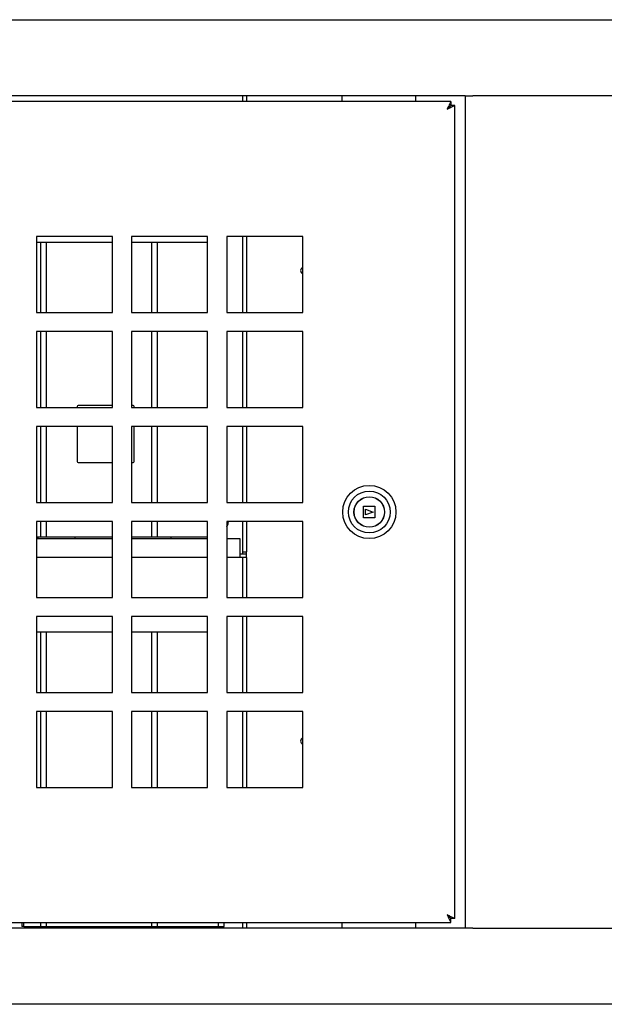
# Model space of a CAD drawing. Extents: x -72 to 51457, y 0 to 26838.
# Tile 188 of 203: x 16309 to 16616, y 14521 to 15039. Entities that reach past the tile are written whole.
import ezdxf

# ---------------------------------------------------------------- set-up
doc = ezdxf.new("R2010")
doc.units = 0
doc.header["$LTSCALE"] = 12
doc.linetypes.add('SOLID_THIN', pattern=[0])
doc.layers.get('0').update_dxf_attribs({"linetype": 'CONTINUOUS'})

# ---------------------------------------------------------------- blocks, each defined once
blk = doc.blocks.new('Vela_Seite')
at = {"color": 7, "linetype": 'SOLID_THIN', "lineweight": 25}
for p, q in [((15772.09, 15038.57), (17414.09, 15038.57)), ((16543.09, 14998.57), (15833.09, 14998.57)), ((16426.09, 14995.57), (16426.09, 14998.57)), ((16428.09, 14998.57), (16428.09, 14995.57)), ((16478.09, 14998.57), (16478.09, 14995.57)), ((16517.09, 14995.57), (16517.09, 14998.57)), ((16543.09, 14998.57), (16543.09, 14560.57)), ((16543.09, 14998.57), (16547.09, 14998.57)), ((16639.09, 14998.57), (16547.09, 14998.57)), ((16535.52, 14995.57), (15839.66, 14995.57)), ((16535.52, 14995.57), (16535.52, 14993.57)), ((16537.59, 14993.5), (16535.59, 14993.5)), ((16537.59, 14565.64), (16537.59, 14993.5)), ((16357.59, 14924.57), (16317.59, 14924.57)), ((16317.59, 14924.57), (16317.59, 14884.57)), ((16357.59, 14884.57), (16357.59, 14924.57)), ((16407.59, 14924.57), (16367.59, 14924.57)), ((16367.59, 14924.57), (16367.59, 14884.57)), ((16407.59, 14884.57), (16407.59, 14924.57)), ((16457.59, 14924.57), (16417.59, 14924.57)), ((16417.59, 14924.57), (16417.59, 14884.57)), ((16426.09, 14884.57), (16426.09, 14924.57)), ((16428.09, 14924.57), (16428.09, 14884.57)), ((16457.59, 14884.57), (16457.59, 14924.57)), ((16317.59, 14921.57), (16319.92, 14921.57)), ((16319.92, 14921.57), (16322.92, 14921.57)), ((16319.92, 14884.57), (16319.92, 14921.57)), ((16322.92, 14921.57), (16357.59, 14921.57)), ((16322.92, 14884.57), (16322.92, 14921.57)), ((16367.59, 14921.57), (16378.26, 14921.57)), ((16378.26, 14921.57), (16381.26, 14921.57)), ((16378.26, 14884.57), (16378.26, 14921.57)), ((16381.26, 14921.57), (16407.59, 14921.57)), ((16381.26, 14884.57), (16381.26, 14921.57)), ((16317.59, 14884.57), (16357.59, 14884.57)), ((16367.59, 14884.57), (16407.59, 14884.57)), ((16417.59, 14884.57), (16457.59, 14884.57)), ((16357.59, 14874.57), (16317.59, 14874.57)), ((16317.59, 14874.57), (16317.59, 14834.57)), ((16319.92, 14834.57), (16319.92, 14874.57)), ((16322.92, 14834.57), (16322.92, 14874.57)), ((16357.59, 14834.57), (16357.59, 14874.57)), ((16407.59, 14874.57), (16367.59, 14874.57)), ((16367.59, 14874.57), (16367.59, 14834.57)), ((16378.26, 14834.57), (16378.26, 14874.57)), ((16381.26, 14834.57), (16381.26, 14874.57)), ((16407.59, 14834.57), (16407.59, 14874.57)), ((16457.59, 14874.57), (16417.59, 14874.57)), ((16417.59, 14874.57), (16417.59, 14834.57)), ((16426.09, 14834.57), (16426.09, 14874.57)), ((16428.09, 14874.57), (16428.09, 14834.57)), ((16457.59, 14834.57), (16457.59, 14874.57)), ((16357.59, 14835.57), (16339.42, 14835.57)), ((16368.42, 14835.57), (16367.59, 14835.57)), ((16317.59, 14834.57), (16357.59, 14834.57)), ((16338.92, 14835.07), (16338.92, 14834.57)), ((16367.59, 14834.57), (16407.59, 14834.57)), ((16368.92, 14834.57), (16368.92, 14835.07)), ((16417.59, 14834.57), (16457.59, 14834.57)), ((16357.59, 14824.57), (16317.59, 14824.57)), ((16317.59, 14824.57), (16317.59, 14784.57)), ((16319.92, 14784.57), (16319.92, 14824.57)), ((16322.92, 14784.57), (16322.92, 14824.57)), ((16338.92, 14824.57), (16338.92, 14806.07)), ((16357.59, 14784.57), (16357.59, 14824.57)), ((16407.59, 14824.57), (16367.59, 14824.57)), ((16367.59, 14824.57), (16367.59, 14784.57)), ((16368.92, 14806.07), (16368.92, 14824.57)), ((16378.26, 14784.57), (16378.26, 14824.57)), ((16381.26, 14784.57), (16381.26, 14824.57)), ((16407.59, 14784.57), (16407.59, 14824.57)), ((16457.59, 14824.57), (16417.59, 14824.57)), ((16417.59, 14824.57), (16417.59, 14784.57)), ((16426.09, 14784.57), (16426.09, 14824.57)), ((16428.09, 14824.57), (16428.09, 14784.57)), ((16457.59, 14784.57), (16457.59, 14824.57)), ((16339.42, 14805.57), (16357.59, 14805.57)), ((16367.59, 14805.57), (16368.42, 14805.57)), ((16317.59, 14784.57), (16357.59, 14784.57)), ((16367.59, 14784.57), (16407.59, 14784.57)), ((16417.59, 14784.57), (16457.59, 14784.57)), ((16489.59, 14776.57), (16489.59, 14782.57)), ((16489.59, 14782.57), (16495.59, 14782.57)), ((16490.59, 14781.07), (16494.59, 14779.57)), ((16490.59, 14778.07), (16490.59, 14781.07)), ((16494.59, 14779.57), (16490.59, 14778.07)), ((16495.59, 14782.57), (16495.59, 14776.57)), ((16357.59, 14774.57), (16317.59, 14774.57)), ((16317.59, 14774.57), (16317.59, 14734.57)), ((16319.92, 14766.57), (16319.92, 14774.57)), ((16322.92, 14766.57), (16322.92, 14774.57)), ((16357.59, 14734.57), (16357.59, 14774.57)), ((16407.59, 14774.57), (16367.59, 14774.57)), ((16367.59, 14774.57), (16367.59, 14734.57)), ((16378.26, 14766.57), (16378.26, 14774.57)), ((16381.26, 14766.57), (16381.26, 14774.57)), ((16407.59, 14734.57), (16407.59, 14774.57)), ((16457.59, 14774.57), (16417.59, 14774.57)), ((16417.59, 14774.57), (16417.59, 14734.57)), ((16418.31, 14774.57), (16418.3, 14774.2)), ((16418.3, 14774.2), (16418.31, 14774.57)), ((16418.3, 14773.7), (16418.44, 14774.31)), ((16418.44, 14774.2), (16418.3, 14774.2)), ((16418.3, 14773.28), (16418.3, 14773.7)), ((16418.44, 14773.9), (16418.34, 14773.9)), ((16418.44, 14773.95), (16418.44, 14773.9)), ((16426.09, 14758.57), (16426.09, 14774.57)), ((16428.09, 14774.57), (16428.09, 14758.57)), ((16457.59, 14734.57), (16457.59, 14774.57)), ((16495.59, 14776.57), (16489.59, 14776.57)), ((16418.31, 14773.26), (16418.3, 14773.27)), ((16317.59, 14766.57), (16319.92, 14766.57)), ((16317.59, 14765.57), (16357.59, 14765.57)), ((16318.19, 14766.57), (16318.29, 14765.57)), ((16319.92, 14766.57), (16322.92, 14766.57)), ((16322.92, 14766.57), (16357.59, 14766.57)), ((16337.89, 14765.57), (16337.99, 14766.57)), ((16367.59, 14766.57), (16378.26, 14766.57)), ((16367.59, 14765.57), (16407.59, 14765.57)), ((16378.26, 14766.57), (16381.26, 14766.57)), ((16381.26, 14766.57), (16407.59, 14766.57)), ((16388.19, 14766.57), (16388.29, 14765.57)), ((16417.59, 14765.57), (16424.59, 14765.57)), ((16424.59, 14765.57), (16424.59, 14759.57)), ((16424.59, 14759.57), (16424.59, 14755.57)), ((16426.09, 14758.57), (16428.09, 14758.57)), ((16426.09, 14757.57), (16426.09, 14758.57)), ((16428.09, 14757.57), (16428.09, 14758.57)), ((16357.59, 14755.57), (16317.59, 14755.57)), ((16407.59, 14755.57), (16367.59, 14755.57)), ((16424.59, 14755.57), (16417.59, 14755.57)), ((16424.59, 14757.57), (16428.09, 14757.57)), ((16428.09, 14755.57), (16424.59, 14755.57)), ((16426.09, 14734.57), (16426.09, 14755.57)), ((16428.09, 14755.57), (16428.09, 14757.57)), ((16428.09, 14755.57), (16428.09, 14734.57)), ((16317.59, 14734.57), (16357.59, 14734.57)), ((16367.59, 14734.57), (16407.59, 14734.57)), ((16417.59, 14734.57), (16457.59, 14734.57)), ((16357.59, 14724.57), (16317.59, 14724.57)), ((16317.59, 14724.57), (16317.59, 14684.57)), ((16357.59, 14684.57), (16357.59, 14724.57)), ((16407.59, 14724.57), (16367.59, 14724.57)), ((16367.59, 14724.57), (16367.59, 14684.57)), ((16407.59, 14684.57), (16407.59, 14724.57)), ((16457.59, 14724.57), (16417.59, 14724.57)), ((16417.59, 14724.57), (16417.59, 14684.57)), ((16426.09, 14684.57), (16426.09, 14724.57)), ((16428.09, 14724.57), (16428.09, 14684.57)), ((16457.59, 14684.57), (16457.59, 14724.57)), ((16317.59, 14716.57), (16319.92, 14716.57)), ((16319.92, 14716.57), (16322.92, 14716.57)), ((16319.92, 14684.57), (16319.92, 14716.57)), ((16322.92, 14716.57), (16357.59, 14716.57)), ((16322.92, 14684.57), (16322.92, 14716.57)), ((16367.59, 14716.57), (16378.26, 14716.57)), ((16378.26, 14716.57), (16381.26, 14716.57)), ((16378.26, 14684.57), (16378.26, 14716.57)), ((16381.26, 14716.57), (16407.59, 14716.57)), ((16381.26, 14684.57), (16381.26, 14716.57)), ((16317.59, 14684.57), (16357.59, 14684.57)), ((16367.59, 14684.57), (16407.59, 14684.57)), ((16417.59, 14684.57), (16457.59, 14684.57)), ((16357.59, 14674.57), (16317.59, 14674.57)), ((16317.59, 14674.57), (16317.59, 14634.57)), ((16319.92, 14634.57), (16319.92, 14674.57)), ((16322.92, 14634.57), (16322.92, 14674.57)), ((16357.59, 14634.57), (16357.59, 14674.57)), ((16407.59, 14674.57), (16367.59, 14674.57)), ((16367.59, 14674.57), (16367.59, 14634.57)), ((16378.26, 14634.57), (16378.26, 14674.57)), ((16381.26, 14634.57), (16381.26, 14674.57)), ((16407.59, 14634.57), (16407.59, 14674.57)), ((16457.59, 14674.57), (16417.59, 14674.57)), ((16417.59, 14674.57), (16417.59, 14634.57)), ((16426.09, 14634.57), (16426.09, 14674.57)), ((16428.09, 14674.57), (16428.09, 14634.57)), ((16457.59, 14634.57), (16457.59, 14674.57)), ((16317.59, 14634.57), (16357.59, 14634.57)), ((16367.59, 14634.57), (16407.59, 14634.57)), ((16417.59, 14634.57), (16457.59, 14634.57)), ((15839.66, 14563.57), (16535.52, 14563.57)), ((16309.92, 14563.57), (16309.92, 14561.57)), ((16310.92, 14561.57), (16309.92, 14561.57)), ((16310.92, 14561.57), (16310.92, 14563.57)), ((16310.92, 14561.57), (16319.92, 14561.57)), ((16318.19, 14561.57), (16318.29, 14560.57)), ((16319.92, 14561.57), (16319.92, 14563.57)), ((16319.92, 14561.57), (16322.92, 14561.57)), ((16322.92, 14561.57), (16322.92, 14563.57)), ((16322.92, 14561.57), (16378.26, 14561.57)), ((16337.89, 14560.57), (16337.99, 14561.57)), ((16378.26, 14561.57), (16378.26, 14563.57)), ((16378.26, 14561.57), (16381.26, 14561.57)), ((16381.26, 14561.57), (16381.26, 14563.57)), ((16381.26, 14561.57), (16413.26, 14561.57)), ((16388.19, 14561.57), (16388.29, 14560.57)), ((16407.89, 14560.57), (16407.99, 14561.57)), ((16413.26, 14561.57), (16413.26, 14563.57)), ((16413.26, 14561.57), (16416.26, 14561.57)), ((16416.26, 14561.57), (16416.26, 14563.57)), ((16426.09, 14560.57), (16426.09, 14563.57)), ((16428.09, 14563.57), (16428.09, 14560.57)), ((16478.09, 14563.57), (16478.09, 14560.57)), ((16517.09, 14560.57), (16517.09, 14563.57)), ((16535.52, 14563.57), (16535.52, 14565.57)), ((16537.59, 14565.64), (16535.59, 14565.64)), ((16543.09, 14560.57), (15833.09, 14560.57)), ((16547.09, 14560.57), (16543.09, 14560.57)), ((16547.09, 14560.57), (16639.09, 14560.57)), ((17414.09, 14520.57), (15772.09, 14520.57))]:
    blk.add_line(p, q, dxfattribs=at)
blk.add_lwpolyline([(16534.34, 14993.1, 0.00142), (16533.59, 14991.57)], format="xyb", dxfattribs=at)
blk.add_lwpolyline([(16418.44, 14774.31), (16418.44, 14774.31), (16418.44, 14774.57)], dxfattribs=at)
for radius in [14, 11, 8.05, 8]:
    blk.add_circle((16492.59, 14779.57), radius, dxfattribs=at)
for centre, radius, start, end in [((16458.09, 14906.57), 1.65, 107.6397, 252.3603), ((16339.42, 14835.07), 0.5, 90, 180), ((16368.42, 14835.07), 0.5, 0, 90), ((16339.42, 14806.07), 0.5, 180, 270), ((16368.42, 14806.07), 0.5, 270, 0), ((16413.49, 14774.57), 4.99, 344.8121, 354.7114), ((16417.48, 14772.04), 0.27, 292.5407, 327.664), ((16413.49, 14774.57), 5, 327.664, 344.8121), ((16458.09, 14659.07), 1.65, 107.6397, 252.3603)]:
    blk.add_arc(centre, radius, start, end, dxfattribs=at)
for points, knots in [([(16535.52, 14993.57), (16535.45, 14993.53), (16535.43, 14993.5), (16535.29, 14993.34), (16535.02, 14993.02), (16534.87, 14992.86), (16534.39, 14992.38), (16534.13, 14992.12), (16533.99, 14991.98), (16533.59, 14991.57)], [0, 0, 0, 0, 1, 1, 1, 2, 2, 2, 3, 3, 3, 3]), ([(16533.59, 14991.57), (16534.05, 14992.02), (16534.23, 14992.2), (16534.49, 14992.46), (16534.91, 14992.88), (16535.05, 14993.01), (16535.38, 14993.29), (16535.54, 14993.43), (16535.56, 14993.45), (16535.59, 14993.5)], [0, 0, 0, 0, 1, 1, 1, 2, 2, 2, 3, 3, 3, 3]), ([(16533.59, 14991.57), (16534.52, 14992.03), (16534.88, 14992.21), (16535.4, 14992.47), (16536.24, 14992.89), (16536.51, 14993.01), (16537.16, 14993.29), (16537.49, 14993.43), (16537.53, 14993.45), (16537.59, 14993.5)], [0, 0, 0, 0, 1, 1, 1, 2, 2, 2, 3, 3, 3, 3]), ([(16535.52, 14995.57), (16535.45, 14995.48), (16535.43, 14995.43), (16535.3, 14995.12), (16535.05, 14994.53), (16534.87, 14994.16), (16534.34, 14993.1)], [0, 0, 0, 0, 1, 1, 1, 2, 2, 2, 2]), ([(16533.59, 14567.57), (16534.04, 14566.63), (16534.19, 14566.34), (16534.48, 14565.75), (16534.6, 14565.52), (16534.77, 14565.18), (16534.93, 14564.85), (16535.06, 14564.55), (16535.16, 14564.3), (16535.23, 14564.13), (16535.28, 14564.01), (16535.35, 14563.83), (16535.41, 14563.68), (16535.46, 14563.61), (16535.5, 14563.58), (16535.52, 14563.57)], [0, 0, 0, 0, 1, 1, 1, 2, 3, 4, 5, 5, 5, 6, 7, 8, 9, 9, 9, 9]), ([(16537.59, 14565.64), (16537.57, 14565.67), (16537.53, 14565.71), (16537.45, 14565.76), (16537.32, 14565.82), (16537.15, 14565.88), (16537.03, 14565.93), (16536.44, 14566.17), (16536.21, 14566.27), (16535.47, 14566.64), (16534.92, 14566.93), (16534.58, 14567.09), (16533.59, 14567.57)], [0, 0, 0, 0, 1, 2, 3, 4, 4, 4, 5, 5, 5, 6, 6, 6, 6]), ([(16535.59, 14565.64), (16535.55, 14565.74), (16535.52, 14565.77), (16535.31, 14565.93), (16535.01, 14566.17), (16534.89, 14566.28), (16534.52, 14566.65), (16534.25, 14566.93), (16534.08, 14567.1), (16533.59, 14567.57)], [0, 0, 0, 0, 1, 1, 1, 2, 2, 2, 3, 3, 3, 3]), ([(16533.59, 14567.57), (16534.09, 14567.05), (16534.28, 14566.86), (16534.56, 14566.58), (16534.92, 14566.23), (16535, 14566.14), (16535.22, 14565.86), (16535.4, 14565.63), (16535.44, 14565.59), (16535.52, 14565.57)], [0, 0, 0, 0, 1, 1, 1, 2, 2, 2, 3, 3, 3, 3])]:
    blk.add_open_spline(points, degree=3, knots=knots, dxfattribs=at)

msp = doc.modelspace()

# ---------------------------------------------------------------- block references
at = {"lineweight": 0}
msp.add_blockref('Vela_Seite', (0, 0), dxfattribs=at)

doc.saveas('drawing.dxf')
